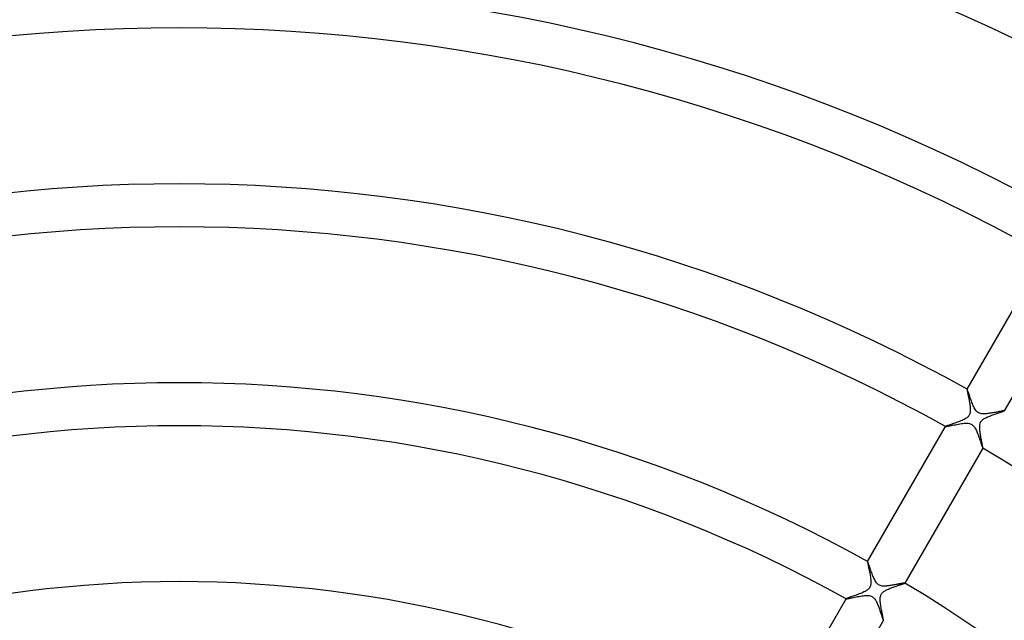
# Model space of a CAD drawing. Header units: millimetres. Extents: x -345 to 345, y -305 to 305.
# Tile 55 of 79: x -15 to 77, y 109 to 165. Entities that reach past the tile are written whole.
import ezdxf

# ---------------------------------------------------------------- set-up
doc = ezdxf.new("R2010")
doc.units = ezdxf.units.MM
doc.layers.add('HIDDEN', color=7, linetype='Continuous')
doc.layers.add('THICK', color=7, linetype='Continuous')

msp = doc.modelspace()

# ---------------------------------------------------------------- linework, layer by layer
at = {"layer": 'HIDDEN'}
for p, q in [((73.261, 130.891), (73.26, 130.891)), ((73.26, 130.891), (73.26, 130.89)), ((73.262, 130.891), (73.261, 130.891)), ((73.263, 130.891), (73.262, 130.891)), ((73.262, 130.891), (73.262, 130.891)), ((73.271, 130.881), (73.263, 130.891)), ((73.263, 130.891), (73.263, 130.891)), ((73.283, 130.859), (73.271, 130.881)), ((73.298, 130.824), (73.283, 130.859)), ((73.316, 130.777), (73.298, 130.824)), ((73.337, 130.721), (73.316, 130.777)), ((73.36, 130.655), (73.337, 130.721)), ((73.387, 130.58), (73.36, 130.655)), ((73.415, 130.497), (73.387, 130.58)), ((73.446, 130.408), (73.415, 130.497)), ((73.479, 130.313), (73.446, 130.408)), ((73.514, 130.213), (73.479, 130.313)), ((73.55, 130.108), (73.514, 130.213)), ((73.589, 129.999), (73.55, 130.108)), ((73.629, 129.888), (73.589, 129.999)), ((73.67, 129.777), (73.629, 129.888)), ((73.711, 129.667), (73.67, 129.777)), ((73.754, 129.559), (73.711, 129.667)), ((73.797, 129.455), (73.754, 129.559)), ((73.84, 129.354), (73.797, 129.455)), ((73.884, 129.259), (73.84, 129.354)), ((73.93, 129.166), (73.884, 129.259)), ((73.981, 129.075), (73.93, 129.166)), ((74.036, 128.986), (73.981, 129.075)), ((74.097, 128.903), (74.036, 128.986)), ((74.166, 128.826), (74.097, 128.903)), ((74.243, 128.758), (74.166, 128.826)), ((74.328, 128.704), (74.243, 128.758)), ((74.417, 128.664), (74.328, 128.704)), ((74.509, 128.636), (74.417, 128.664)), ((74.603, 128.619), (74.509, 128.636)), ((74.698, 128.61), (74.603, 128.619)), ((74.795, 128.607), (74.698, 128.61)), ((74.89, 128.609), (74.795, 128.607)), ((74.983, 128.614), (74.89, 128.609)), ((75.077, 128.622), (74.983, 128.614)), ((75.175, 128.632), (75.077, 128.622)), ((75.274, 128.645), (75.175, 128.632)), ((75.375, 128.66), (75.274, 128.645)), ((75.477, 128.676), (75.375, 128.66)), ((75.579, 128.692), (75.477, 128.676)), ((75.68, 128.71), (75.579, 128.692)), ((75.778, 128.727), (75.68, 128.71)), ((75.873, 128.745), (75.778, 128.727)), ((75.965, 128.762), (75.873, 128.745)), ((76.054, 128.779), (75.965, 128.762)), ((76.139, 128.796), (76.054, 128.779)), ((76.22, 128.812), (76.139, 128.796)), ((76.297, 128.826), (76.22, 128.812)), ((76.369, 128.84), (76.297, 128.826)), ((76.435, 128.853), (76.369, 128.84)), ((76.496, 128.864), (76.435, 128.853)), ((76.55, 128.874), (76.496, 128.864)), ((76.598, 128.882), (76.55, 128.874)), ((76.639, 128.888), (76.598, 128.882)), ((76.672, 128.892), (76.639, 128.888)), ((76.697, 128.895), (76.672, 128.892)), ((76.714, 128.895), (76.697, 128.895)), ((76.723, 128.894), (76.714, 128.895)), ((76.724, 128.893), (76.723, 128.894)), ((76.725, 128.892), (76.724, 128.893)), ((76.724, 128.893), (76.724, 128.893)), ((76.724, 128.89), (76.724, 128.891)), ((76.724, 128.891), (76.725, 128.891)), ((76.725, 128.891), (76.725, 128.892)), ((71.262, 127.43), (71.262, 127.429)), ((71.262, 127.429), (71.262, 127.429)), ((71.262, 127.429), (71.262, 127.428)), ((71.262, 127.428), (71.262, 127.428)), ((71.262, 127.428), (71.263, 127.427)), ((71.263, 127.427), (71.263, 127.427)), ((71.263, 127.427), (71.279, 127.425)), ((71.279, 127.425), (71.311, 127.428)), ((71.311, 127.428), (71.359, 127.435)), ((71.359, 127.435), (71.422, 127.447)), ((71.422, 127.447), (71.499, 127.462)), ((71.499, 127.462), (71.589, 127.479)), ((71.589, 127.479), (71.689, 127.5)), ((71.689, 127.5), (71.8, 127.523)), ((71.8, 127.523), (71.919, 127.547)), ((71.919, 127.547), (72.045, 127.573)), ((72.045, 127.573), (72.178, 127.599)), ((72.178, 127.599), (72.317, 127.626)), ((72.317, 127.626), (72.459, 127.651)), ((72.459, 127.651), (72.6, 127.675)), ((72.6, 127.675), (72.738, 127.696)), ((72.738, 127.696), (72.874, 127.713)), ((72.874, 127.713), (73.005, 127.727)), ((73.005, 127.727), (73.133, 127.734)), ((73.133, 127.734), (73.256, 127.735)), ((73.256, 127.735), (73.373, 127.727)), ((73.373, 127.727), (73.475, 127.711)), ((73.475, 127.711), (73.564, 127.686)), ((73.564, 127.686), (73.641, 127.655)), ((73.641, 127.655), (73.713, 127.615)), ((73.713, 127.615), (73.782, 127.565)), ((73.782, 127.565), (73.845, 127.507)), ((73.845, 127.507), (73.901, 127.442)), ((73.901, 127.442), (73.952, 127.373)), ((73.952, 127.373), (73.999, 127.3)), ((73.999, 127.3), (74.044, 127.222)), ((74.044, 127.222), (74.087, 127.139)), ((74.087, 127.139), (74.128, 127.052)), ((74.128, 127.052), (74.169, 126.962)), ((74.169, 126.962), (74.208, 126.868)), ((74.208, 126.868), (74.247, 126.77)), ((74.247, 126.77), (74.286, 126.67)), ((74.286, 126.67), (74.323, 126.568)), ((74.323, 126.568), (74.36, 126.465)), ((74.36, 126.465), (74.396, 126.362)), ((74.396, 126.362), (74.432, 126.259)), ((74.432, 126.259), (74.466, 126.158)), ((74.466, 126.158), (74.498, 126.062)), ((74.498, 126.062), (74.528, 125.972)), ((74.528, 125.972), (74.556, 125.888)), ((74.556, 125.888), (74.582, 125.809)), ((74.582, 125.809), (74.606, 125.737)), ((74.606, 125.737), (74.628, 125.672)), ((74.628, 125.672), (74.648, 125.613)), ((74.648, 125.613), (74.666, 125.561)), ((74.666, 125.561), (74.682, 125.518)), ((74.682, 125.518), (74.696, 125.482)), ((74.696, 125.482), (74.708, 125.455)), ((74.708, 125.455), (74.717, 125.437)), ((74.717, 125.437), (74.723, 125.429)), ((74.723, 125.429), (74.724, 125.429)), ((74.724, 125.429), (74.724, 125.429)), ((74.724, 125.429), (74.725, 125.429)), ((74.725, 125.429), (74.726, 125.429)), ((74.726, 125.429), (74.726, 125.43)), ((74.726, 125.429), (74.726, 125.429)), ((64.01, 114.868), (64.009, 114.867)), ((64.011, 114.868), (64.01, 114.868)), ((64.01, 114.868), (64.01, 114.868)), ((64.012, 114.868), (64.011, 114.868)), ((64.011, 114.868), (64.011, 114.868)), ((64.013, 114.868), (64.012, 114.868)), ((64.02, 114.859), (64.013, 114.868)), ((64.031, 114.838), (64.02, 114.859)), ((64.045, 114.805), (64.031, 114.838)), ((64.062, 114.762), (64.045, 114.805)), ((64.082, 114.709), (64.062, 114.762)), ((64.104, 114.647), (64.082, 114.709)), ((64.129, 114.576), (64.104, 114.647)), ((64.156, 114.499), (64.129, 114.576)), ((64.186, 114.415), (64.156, 114.499)), ((64.217, 114.325), (64.186, 114.415)), ((64.249, 114.23), (64.217, 114.325)), ((64.283, 114.132), (64.249, 114.23)), ((64.319, 114.032), (64.283, 114.132)), ((64.355, 113.929), (64.319, 114.032)), ((64.393, 113.826), (64.355, 113.929)), ((64.432, 113.721), (64.393, 113.826)), ((64.472, 113.617), (64.432, 113.721)), ((64.513, 113.515), (64.472, 113.617)), ((64.555, 113.414), (64.513, 113.515)), ((64.597, 113.316), (64.555, 113.414)), ((64.641, 113.223), (64.597, 113.316)), ((64.686, 113.135), (64.641, 113.223)), ((64.732, 113.051), (64.686, 113.135)), ((64.781, 112.972), (64.732, 113.051)), ((64.836, 112.896), (64.781, 112.972)), ((64.897, 112.824), (64.836, 112.896)), ((64.964, 112.76), (64.897, 112.824)), ((65.039, 112.705), (64.964, 112.76)), ((65.119, 112.662), (65.039, 112.705)), ((65.201, 112.63), (65.119, 112.662)), ((65.286, 112.609), (65.201, 112.63)), ((66.084, 112.632), (65.991, 112.619)), ((66.179, 112.646), (66.084, 112.632)), ((66.274, 112.661), (66.179, 112.646)), ((66.368, 112.677), (66.274, 112.661)), ((66.46, 112.693), (66.368, 112.677)), ((66.55, 112.709), (66.46, 112.693)), ((66.638, 112.726), (66.55, 112.709)), ((66.723, 112.742), (66.638, 112.726)), ((66.805, 112.757), (66.723, 112.742)), ((66.884, 112.773), (66.805, 112.757)), ((66.959, 112.787), (66.884, 112.773)), ((67.031, 112.801), (66.959, 112.787)), ((67.098, 112.814), (67.031, 112.801)), ((67.161, 112.826), (67.098, 112.814)), ((67.22, 112.836), (67.161, 112.826)), ((67.273, 112.846), (67.22, 112.836)), ((67.321, 112.854), (67.273, 112.846)), ((67.363, 112.861), (67.321, 112.854)), ((67.398, 112.867), (67.363, 112.861)), ((67.427, 112.87), (67.398, 112.867)), ((67.449, 112.872), (67.427, 112.87)), ((67.464, 112.872), (67.449, 112.872)), ((67.472, 112.87), (67.464, 112.872)), ((67.473, 112.87), (67.472, 112.87)), ((67.473, 112.869), (67.473, 112.87)), ((67.474, 112.869), (67.473, 112.869)), ((67.473, 112.867), (67.474, 112.868)), ((67.474, 112.868), (67.474, 112.869)), ((67.474, 112.868), (67.474, 112.868)), ((65.373, 112.595), (65.286, 112.609)), ((65.462, 112.587), (65.373, 112.595)), ((65.551, 112.585), (65.462, 112.587)), ((65.638, 112.587), (65.551, 112.585)), ((65.724, 112.592), (65.638, 112.587)), ((65.811, 112.599), (65.724, 112.592)), ((65.9, 112.608), (65.811, 112.599)), ((65.991, 112.619), (65.9, 112.608)), ((62.011, 111.407), (62.011, 111.406)), ((62.011, 111.406), (62.011, 111.405)), ((62.011, 111.405), (62.011, 111.405)), ((62.011, 111.405), (62.011, 111.404)), ((62.011, 111.404), (62.012, 111.404)), ((62.012, 111.404), (62.012, 111.403)), ((62.012, 111.403), (62.026, 111.402)), ((62.026, 111.402), (62.054, 111.404)), ((62.054, 111.404), (62.097, 111.41)), ((62.097, 111.41), (62.152, 111.42)), ((62.152, 111.42), (62.22, 111.433)), ((62.22, 111.433), (62.299, 111.449)), ((62.299, 111.449), (62.387, 111.467)), ((62.387, 111.467), (62.485, 111.487)), ((62.485, 111.487), (62.591, 111.509)), ((62.591, 111.509), (62.704, 111.532)), ((62.704, 111.532), (62.823, 111.556)), ((62.823, 111.556), (62.948, 111.581)), ((62.948, 111.581), (63.077, 111.605)), ((63.077, 111.605), (63.207, 111.629)), ((63.207, 111.629), (63.338, 111.651)), ((63.338, 111.651), (63.466, 111.671)), ((63.466, 111.671), (63.592, 111.688)), ((63.592, 111.688), (63.714, 111.701)), ((63.714, 111.701), (63.834, 111.71)), ((63.834, 111.71), (63.95, 111.714)), ((63.95, 111.714), (64.061, 111.711)), ((64.061, 111.711), (64.165, 111.7)), ((64.165, 111.7), (64.256, 111.682)), ((64.256, 111.682), (64.335, 111.657)), ((64.335, 111.657), (64.406, 111.627)), ((64.406, 111.627), (64.474, 111.587)), ((64.474, 111.587), (64.538, 111.539)), ((64.538, 111.539), (64.596, 111.484)), ((64.596, 111.484), (64.649, 111.423)), ((64.649, 111.423), (64.697, 111.359)), ((64.697, 111.359), (64.741, 111.291)), ((64.741, 111.291), (64.784, 111.219)), ((64.784, 111.219), (64.824, 111.143)), ((64.824, 111.143), (64.863, 111.063)), ((64.863, 111.063), (64.901, 110.979)), ((64.901, 110.979), (64.938, 110.893)), ((64.938, 110.893), (64.975, 110.804)), ((64.975, 110.804), (65.011, 110.712)), ((65.011, 110.712), (65.047, 110.618)), ((65.047, 110.618), (65.081, 110.523)), ((65.081, 110.523), (65.116, 110.427)), ((65.116, 110.427), (65.149, 110.331)), ((65.149, 110.331), (65.182, 110.235)), ((65.182, 110.235), (65.214, 110.141)), ((65.214, 110.141), (65.244, 110.051)), ((65.244, 110.051), (65.272, 109.965)), ((65.272, 109.965), (65.299, 109.885)), ((65.299, 109.885), (65.324, 109.81)), ((65.324, 109.81), (65.347, 109.74)), ((65.347, 109.74), (65.368, 109.677)), ((65.368, 109.677), (65.388, 109.619)), ((65.388, 109.619), (65.405, 109.567)), ((65.405, 109.567), (65.421, 109.522)), ((65.421, 109.522), (65.436, 109.484)), ((65.436, 109.484), (65.448, 109.452)), ((65.448, 109.452), (65.458, 109.429)), ((65.458, 109.429), (65.466, 109.413)), ((65.466, 109.413), (65.472, 109.406)), ((65.472, 109.406), (65.473, 109.406)), ((65.473, 109.406), (65.473, 109.405)), ((65.473, 109.405), (65.474, 109.406)), ((65.474, 109.406), (65.475, 109.406)), ((65.475, 109.406), (65.475, 109.407)), ((65.475, 109.406), (65.475, 109.406))]:
    msp.add_line(p, q, dxfattribs=at)
at = {"layer": 'THICK'}
for p, q in [((73.26, 130.89), (80.513, 143.453)), ((83.977, 141.453), (76.724, 128.89)), ((73.26, 130.89), (73.258, 130.879)), ((73.258, 130.879), (73.26, 130.855)), ((73.26, 130.855), (73.264, 130.821)), ((73.264, 130.821), (73.272, 130.776)), ((73.272, 130.776), (73.281, 130.721)), ((73.281, 130.721), (73.294, 130.656)), ((73.294, 130.656), (73.308, 130.583)), ((73.308, 130.583), (73.325, 130.502)), ((73.325, 130.502), (73.343, 130.414)), ((73.343, 130.414), (73.362, 130.319)), ((73.362, 130.319), (73.382, 130.219)), ((73.382, 130.219), (73.404, 130.115)), ((73.404, 130.115), (73.425, 130.007)), ((73.425, 130.007), (73.446, 129.898)), ((73.446, 129.898), (73.466, 129.787)), ((73.466, 129.787), (73.486, 129.675)), ((73.486, 129.675), (73.505, 129.563)), ((73.505, 129.563), (73.521, 129.451)), ((73.521, 129.451), (73.536, 129.342)), ((73.536, 129.342), (73.548, 129.233)), ((73.548, 129.233), (73.557, 129.128)), ((73.557, 129.128), (73.562, 129.026)), ((73.172, 128.199), (73.087, 128.147)), ((73.244, 128.249), (73.172, 128.199)), ((73.303, 128.297), (73.244, 128.249)), ((73.35, 128.342), (73.303, 128.297)), ((73.389, 128.384), (73.35, 128.342)), ((73.423, 128.427), (73.389, 128.384)), ((73.452, 128.473), (73.423, 128.427)), ((73.478, 128.52), (73.452, 128.473)), ((73.501, 128.57), (73.478, 128.52)), ((73.52, 128.624), (73.501, 128.57)), ((73.536, 128.685), (73.52, 128.624)), ((73.549, 128.756), (73.536, 128.685)), ((73.558, 128.837), (73.549, 128.756)), ((73.563, 128.928), (73.558, 128.837)), ((73.562, 129.026), (73.563, 128.928)), ((74.867, 128.168), (74.939, 128.209)), ((74.939, 128.209), (75.015, 128.25)), ((75.015, 128.25), (75.097, 128.289)), ((75.097, 128.289), (75.183, 128.328)), ((75.183, 128.328), (75.273, 128.367)), ((75.273, 128.367), (75.366, 128.405)), ((75.366, 128.405), (75.461, 128.442)), ((75.461, 128.442), (75.558, 128.478)), ((75.558, 128.478), (75.656, 128.514)), ((75.656, 128.514), (75.753, 128.548)), ((75.753, 128.548), (75.848, 128.581)), ((75.848, 128.581), (75.941, 128.613)), ((75.941, 128.613), (76.031, 128.644)), ((76.031, 128.644), (76.118, 128.673)), ((76.118, 128.673), (76.202, 128.701)), ((76.202, 128.701), (76.281, 128.727)), ((76.281, 128.727), (76.355, 128.752)), ((76.355, 128.752), (76.424, 128.775)), ((76.424, 128.775), (76.488, 128.797)), ((76.488, 128.797), (76.545, 128.817)), ((76.545, 128.817), (76.596, 128.834)), ((76.596, 128.834), (76.639, 128.85)), ((76.639, 128.85), (76.674, 128.864)), ((76.674, 128.864), (76.7, 128.875)), ((76.7, 128.875), (76.716, 128.884)), ((76.716, 128.884), (76.724, 128.89)), ((64.009, 114.867), (71.262, 127.43)), ((71.273, 127.438), (71.262, 127.43)), ((71.299, 127.451), (71.273, 127.438)), ((71.338, 127.467), (71.299, 127.451)), ((71.389, 127.487), (71.338, 127.467)), ((71.452, 127.51), (71.389, 127.487)), ((71.526, 127.536), (71.452, 127.51)), ((71.608, 127.565), (71.526, 127.536)), ((71.699, 127.596), (71.608, 127.565)), ((71.797, 127.63), (71.699, 127.596)), ((71.9, 127.665), (71.797, 127.63)), ((72.007, 127.702), (71.9, 127.665)), ((72.117, 127.741), (72.007, 127.702)), ((72.23, 127.781), (72.117, 127.741)), ((72.344, 127.822), (72.23, 127.781)), ((72.458, 127.865), (72.344, 127.822)), ((72.571, 127.909), (72.458, 127.865)), ((72.683, 127.954), (72.571, 127.909)), ((72.792, 128), (72.683, 127.954)), ((72.896, 128.047), (72.792, 128)), ((72.995, 128.096), (72.896, 128.047)), ((73.087, 128.147), (72.995, 128.096)), ((74.435, 127.427), (74.441, 127.52)), ((74.435, 127.332), (74.435, 127.427)), ((74.439, 127.234), (74.435, 127.332)), ((74.441, 127.52), (74.453, 127.607)), ((74.453, 127.607), (74.47, 127.686)), ((74.47, 127.686), (74.493, 127.758)), ((74.493, 127.758), (74.521, 127.823)), ((74.521, 127.823), (74.555, 127.883)), ((74.555, 127.883), (74.594, 127.938)), ((74.594, 127.938), (74.638, 127.989)), ((74.638, 127.989), (74.687, 128.036)), ((74.687, 128.036), (74.742, 128.082)), ((74.742, 128.082), (74.802, 128.125)), ((74.802, 128.125), (74.867, 128.168)), ((74.446, 127.133), (74.439, 127.234)), ((74.456, 127.032), (74.446, 127.133)), ((74.469, 126.928), (74.456, 127.032)), ((74.484, 126.822), (74.469, 126.928)), ((74.5, 126.715), (74.484, 126.822)), ((74.518, 126.606), (74.5, 126.715)), ((74.537, 126.497), (74.518, 126.606)), ((74.557, 126.389), (74.537, 126.497)), ((74.577, 126.282), (74.557, 126.389)), ((74.597, 126.177), (74.577, 126.282)), ((74.616, 126.075), (74.597, 126.177)), ((74.635, 125.979), (74.616, 126.075)), ((74.652, 125.888), (74.635, 125.979)), ((74.669, 125.803), (74.652, 125.888)), ((74.684, 125.725), (74.669, 125.803)), ((74.697, 125.655), (74.684, 125.725)), ((74.708, 125.593), (74.697, 125.655)), ((74.717, 125.54), (74.708, 125.593)), ((74.723, 125.496), (74.717, 125.54)), ((74.727, 125.463), (74.723, 125.496)), ((74.728, 125.441), (74.727, 125.463)), ((74.726, 125.43), (67.473, 112.867)), ((74.726, 125.43), (74.728, 125.441)), ((64.009, 114.867), (64.007, 114.856)), ((64.007, 114.856), (64.009, 114.833)), ((64.009, 114.833), (64.013, 114.8)), ((64.013, 114.8), (64.02, 114.756)), ((64.02, 114.756), (64.03, 114.702)), ((64.03, 114.702), (64.042, 114.639)), ((64.042, 114.639), (64.056, 114.568)), ((64.056, 114.568), (64.072, 114.489)), ((64.072, 114.489), (64.09, 114.403)), ((64.09, 114.403), (64.109, 114.311)), ((64.109, 114.311), (64.129, 114.213)), ((64.129, 114.213), (64.15, 114.11)), ((64.15, 114.11), (64.171, 114.002)), ((64.171, 114.002), (64.192, 113.891)), ((64.192, 113.891), (64.214, 113.776)), ((64.214, 113.776), (64.235, 113.66)), ((64.235, 113.66), (64.254, 113.544)), ((64.254, 113.544), (64.272, 113.43)), ((64.286, 112.665), (64.271, 112.605)), ((64.272, 113.43), (64.287, 113.317)), ((64.299, 112.733), (64.286, 112.665)), ((64.287, 113.317), (64.299, 113.207)), ((64.299, 113.207), (64.308, 113.1)), ((64.308, 112.812), (64.299, 112.733)), ((64.308, 113.1), (64.312, 112.998)), ((64.313, 112.901), (64.308, 112.812)), ((64.312, 112.998), (64.313, 112.901)), ((66.747, 112.61), (66.832, 112.638)), ((66.832, 112.638), (66.913, 112.666)), ((66.913, 112.666), (66.99, 112.691)), ((66.99, 112.691), (67.064, 112.716)), ((67.064, 112.716), (67.133, 112.739)), ((67.133, 112.739), (67.197, 112.76)), ((67.197, 112.76), (67.256, 112.78)), ((67.256, 112.78), (67.309, 112.799)), ((67.309, 112.799), (67.355, 112.815)), ((67.355, 112.815), (67.395, 112.83)), ((67.395, 112.83), (67.427, 112.842)), ((67.427, 112.842), (67.45, 112.853)), ((67.45, 112.853), (67.466, 112.861)), ((67.466, 112.861), (67.473, 112.867)), ((62.888, 111.726), (62.775, 111.686)), ((63.003, 111.767), (62.888, 111.726)), ((63.118, 111.809), (63.003, 111.767)), ((63.234, 111.853), (63.118, 111.809)), ((63.348, 111.898), (63.234, 111.853)), ((63.46, 111.944), (63.348, 111.898)), ((63.569, 111.991), (63.46, 111.944)), ((63.674, 112.039), (63.569, 111.991)), ((63.772, 112.089), (63.674, 112.039)), ((63.864, 112.141), (63.772, 112.089)), ((63.947, 112.194), (63.864, 112.141)), ((64.015, 112.244), (63.947, 112.194)), ((64.07, 112.291), (64.015, 112.244)), ((64.114, 112.335), (64.07, 112.291)), ((64.149, 112.375), (64.114, 112.335)), ((64.18, 112.417), (64.149, 112.375)), ((64.208, 112.461), (64.18, 112.417)), ((64.232, 112.506), (64.208, 112.461)), ((64.253, 112.554), (64.232, 112.506)), ((64.271, 112.605), (64.253, 112.554)), ((65.228, 111.694), (65.255, 111.766)), ((65.255, 111.766), (65.287, 111.832)), ((65.287, 111.832), (65.327, 111.894)), ((65.327, 111.894), (65.375, 111.953)), ((65.375, 111.953), (65.431, 112.009)), ((65.431, 112.009), (65.495, 112.063)), ((65.495, 112.063), (65.564, 112.112)), ((65.564, 112.112), (65.636, 112.157)), ((65.636, 112.157), (65.708, 112.198)), ((65.708, 112.198), (65.782, 112.236)), ((65.782, 112.236), (65.86, 112.273)), ((65.86, 112.273), (65.941, 112.31)), ((65.941, 112.31), (66.026, 112.346)), ((66.026, 112.346), (66.113, 112.382)), ((66.113, 112.382), (66.203, 112.417)), ((66.203, 112.417), (66.294, 112.451)), ((66.294, 112.451), (66.386, 112.485)), ((66.386, 112.485), (66.479, 112.518)), ((66.479, 112.518), (66.571, 112.55)), ((66.571, 112.55), (66.66, 112.581)), ((66.66, 112.581), (66.747, 112.61)), ((54.758, 98.843), (62.011, 111.407)), ((62.023, 111.415), (62.011, 111.407)), ((62.049, 111.428), (62.023, 111.415)), ((62.089, 111.445), (62.049, 111.428)), ((62.142, 111.465), (62.089, 111.445)), ((62.207, 111.489), (62.142, 111.465)), ((62.282, 111.515), (62.207, 111.489)), ((62.367, 111.545), (62.282, 111.515)), ((62.46, 111.577), (62.367, 111.545)), ((62.56, 111.612), (62.46, 111.577)), ((62.666, 111.648), (62.56, 111.612)), ((62.775, 111.686), (62.666, 111.648)), ((65.184, 111.337), (65.186, 111.433)), ((65.187, 111.239), (65.184, 111.337)), ((65.186, 111.433), (65.194, 111.526)), ((65.194, 111.138), (65.187, 111.239)), ((65.194, 111.526), (65.208, 111.614)), ((65.203, 111.037), (65.194, 111.138)), ((65.215, 110.933), (65.203, 111.037)), ((65.208, 111.614), (65.228, 111.694)), ((65.23, 110.826), (65.215, 110.933)), ((65.246, 110.717), (65.23, 110.826)), ((65.264, 110.607), (65.246, 110.717)), ((65.283, 110.497), (65.264, 110.607)), ((65.302, 110.387), (65.283, 110.497)), ((65.323, 110.278), (65.302, 110.387)), ((65.343, 110.171), (65.323, 110.278)), ((65.363, 110.067), (65.343, 110.171)), ((65.382, 109.969), (65.363, 110.067)), ((65.4, 109.876), (65.382, 109.969)), ((65.475, 109.407), (58.222, 96.843)), ((65.416, 109.789), (65.4, 109.876)), ((65.431, 109.71), (65.416, 109.789)), ((65.445, 109.637), (65.431, 109.71)), ((65.456, 109.574), (65.445, 109.637)), ((65.465, 109.519), (65.456, 109.574)), ((65.472, 109.475), (65.465, 109.519)), ((65.476, 109.441), (65.472, 109.475)), ((65.475, 109.407), (65.477, 109.418)), ((65.477, 109.418), (65.476, 109.441))]:
    msp.add_line(p, q, dxfattribs=at)
for radius, start, end in [(186, 60.61578, 119.38418), (185, 60.61945, 119.38057), (181, 60.63314, 119.36688), (168.5, 60.68007, 119.31989), (164.5, 60.69663, 119.30339), (150, 60.76395, 119.23601), (146, 60.78492, 119.2151), (131.5, 60.87144, 119.12853), (127.5, 60.89877, 119.1012), (146, 0.78489, 59.21507), (113, 61.01416, 118.98586), (131.5, 0.87147, 59.12856)]:
    msp.add_arc((0, 0), radius, start, end, dxfattribs=at)

doc.saveas('drawing.dxf')
